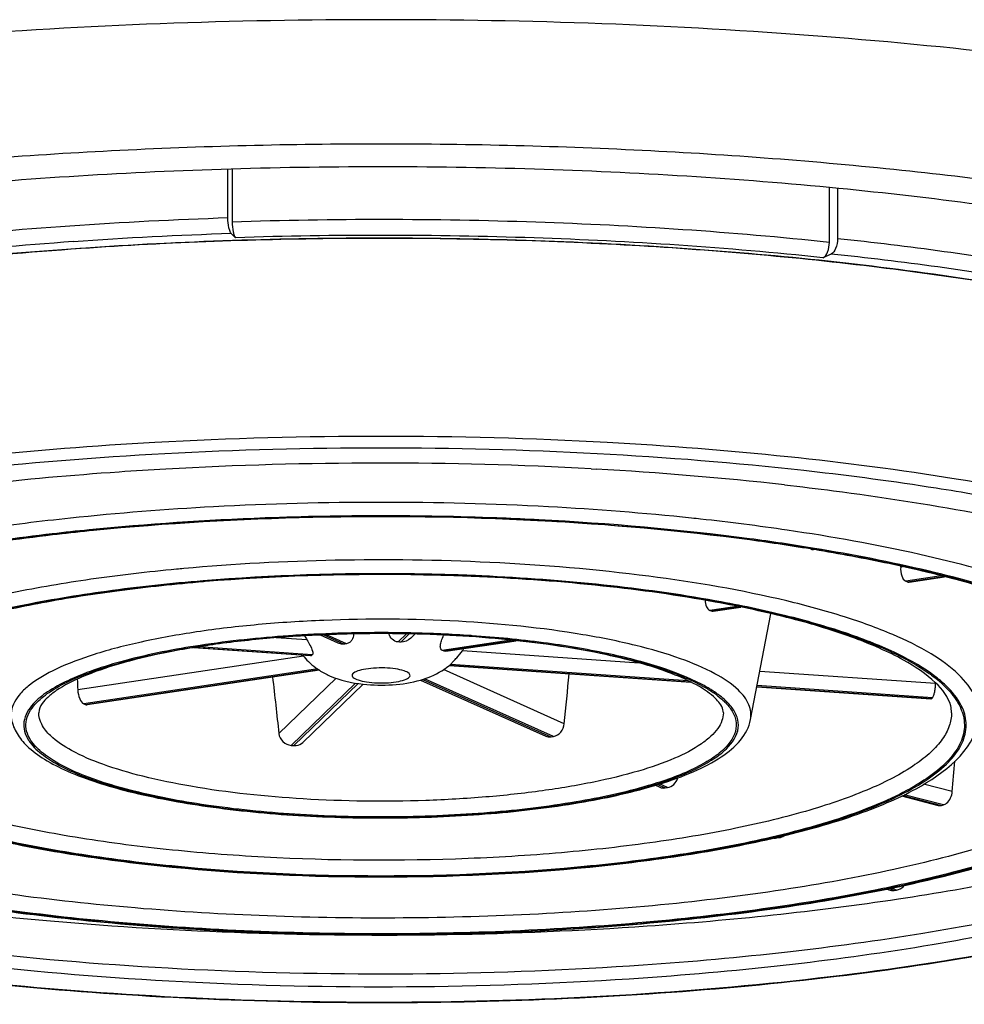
# Model space of a CAD drawing. Header units: millimetres. Extents: x 200 to 737, y 223 to 739.
# Tile 10 of 15: x 370.26 to 377.6, y 667.69 to 675.35. Entities that reach past the tile are written whole.
import ezdxf

# ---------------------------------------------------------------- set-up
doc = ezdxf.new("R2010")
doc.units = ezdxf.units.MM
doc.header["$LTSCALE"] = 65.395
doc.layers.get('0').update_dxf_attribs({"linetype": 'CONTINUOUS'})

msp = doc.modelspace()

# ---------------------------------------------------------------- linework, layer by layer
at = {"color": 7, "linetype": 'CONTINUOUS'}
for p, q in [((371.875, 673.8101), (371.875, 674.1908)), ((371.9077, 674.1918), (371.9077, 673.7786)), ((376.5533, 673.6203), (376.5533, 674.0491)), ((376.6164, 674.043), (376.6164, 673.6486)), ((371.9012, 673.6883), (371.9338, 673.6567)), ((376.5659, 673.5293), (376.5028, 673.5011)), ((374.7014, 671.8581), (374.7386, 671.8561)), ((374.2909, 671.4537), (374.2836, 671.4541)), ((374.2908, 671.4536), (374.2836, 671.4541)), ((370.8295, 671.3779), (370.7962, 671.3746)), ((377.1077, 671.094), (377.1081, 671.0993)), ((371.698, 670.9804), (371.6839, 670.9792)), ((377.1726, 670.9774), (377.4486, 671.0187)), ((375.6494, 670.7498), (375.8656, 670.7821)), ((375.9399, 669.9066), (376.0976, 670.7305)), ((372.7325, 670.5024), (372.5939, 670.5645)), ((373.2964, 670.541), (373.3284, 670.5719)), ((373.5708, 670.4392), (374.1166, 670.5208)), ((372.5161, 670.4031), (371.6082, 670.4661)), ((373.6059, 670.3369), (373.6294, 670.3609)), ((372.5868, 670.2922), (370.7805, 670.0223)), ((373.5962, 670.3282), (375.4765, 670.1978)), ((373.5973, 670.3289), (373.6003, 670.3316)), ((373.3735, 670.215), (374.3466, 669.7788)), ((377.3795, 670.193), (377.3793, 670.1875)), ((372.926, 670.1832), (372.4569, 669.7301)), ((375.9889, 670.1623), (377.3423, 670.0684)), ((375.2002, 669.3962), (375.2342, 669.3809)), ((375.2753, 669.3755), (375.2939, 669.3782)), ((377.114, 669.3131), (377.3995, 669.2392)), ((377.4247, 669.2394), (377.4398, 669.2433)), ((376.1441, 668.986), (376.1626, 668.9888)), ((376.9998, 668.5894), (377.0156, 668.5823)), ((377.0566, 668.577), (377.0751, 668.5797))]:
    msp.add_line(p, q, dxfattribs=at)
at = {"color": 9, "linetype": 'CONTINUOUS'}
for p, q in [((370.7235, 673.5758), (370.7319, 673.5763)), ((370.7235, 673.5758), (370.7319, 673.5763)), ((376.3954, 671.8398), (376.3554, 671.8443)), ((374.0034, 671.4746), (373.9673, 671.476)), ((376.4254, 671.236), (376.4356, 671.2342)), ((376.4255, 671.2361), (376.436, 671.2344)), ((377.1219, 671.0962), (377.1077, 671.094)), ((373.8333, 671.0218), (373.8525, 671.021)), ((373.8506, 671.0248), (373.8334, 671.0256)), ((377.4222, 671.0257), (377.1466, 670.9845)), ((377.1574, 670.9797), (377.4377, 671.0216)), ((375.6789, 670.829), (375.6634, 670.8318)), ((375.8338, 670.7883), (375.6234, 670.7569)), ((375.6341, 670.7521), (375.8525, 670.7847)), ((373.2644, 670.574), (373.1995, 670.5113)), ((373.2202, 670.5098), (373.2858, 670.5732)), ((372.4898, 670.5266), (372.2511, 670.5432)), ((372.3567, 670.5599), (372.3473, 670.5592)), ((372.3501, 670.5549), (372.357, 670.5554)), ((372.3501, 670.5549), (372.3571, 670.5553)), ((372.6202, 670.5657), (372.7785, 670.4948)), ((372.7971, 670.4975), (372.6426, 670.5668)), ((374.0748, 670.5255), (373.5422, 670.4459)), ((373.5593, 670.5638), (373.5529, 670.5628)), ((373.5529, 670.4411), (374.0993, 670.5227)), ((373.7659, 670.556), (373.7743, 670.5555)), ((373.7745, 670.5599), (373.7662, 670.5605)), ((371.6237, 670.4686), (372.5259, 670.4061)), ((372.5314, 670.4114), (371.6481, 670.4727)), ((375.0748, 670.3474), (373.6989, 670.4428)), ((372.4627, 670.3999), (370.707, 670.1376)), ((372.5731, 670.3011), (370.7547, 670.0293)), ((370.7654, 670.0245), (372.5811, 670.2959)), ((374.4913, 669.8751), (373.5519, 670.2963)), ((373.6003, 670.3316), (375.4677, 670.202)), ((375.4539, 670.2088), (373.6059, 670.3369)), ((377.3793, 670.1875), (376.0119, 670.2824)), ((372.7157, 670.229), (372.271, 669.7995)), ((372.8674, 670.1905), (372.3664, 669.7066)), ((373.3911, 670.2202), (374.3878, 669.7733)), ((374.4064, 669.7761), (373.4049, 670.225)), ((372.3871, 669.7052), (372.887, 670.188)), ((375.9896, 670.1659), (377.3494, 670.0716)), ((377.3549, 670.0769), (375.9906, 670.1715)), ((375.2169, 669.4016), (375.2753, 669.3755)), ((375.2939, 669.3782), (375.2312, 669.4063)), ((377.5094, 669.3474), (377.286, 669.4052)), ((377.1234, 669.3174), (377.4247, 669.2394)), ((377.4398, 669.2433), (377.1343, 669.3224)), ((376.1369, 668.9892), (376.1441, 668.986)), ((376.1626, 668.9888), (376.1535, 668.9929)), ((377.0019, 668.594), (377.0124, 668.5963)), ((377.0019, 668.594), (377.0128, 668.5962)), ((377.0204, 668.5932), (377.0566, 668.577)), ((377.0751, 668.5797), (377.0371, 668.5968))]:
    msp.add_line(p, q, dxfattribs=at)
for centre, radius, start, end in [((373.0149, 639.4148), 34.4142, 91.89802, 93.94716), ((372.8035, 642.5531), 31.2688, 93.95656, 96.13775), ((373.0162, 639.6462), 34.0603, 91.87598, 93.94679), ((372.8049, 642.7831), 30.9164, 93.95631, 96.16197), ((373.0658, 639.9047), 32.2064, 86.86726, 93.13269), ((372.8952, 643.4726), 28.5427, 93.03285, 96.27317), ((373.0658, 640.2338), 31.7859, 86.96887, 93.0311), ((373.3042, 644.3029), 27.71, 83.67827, 87.01607), ((373.0658, 647.21), 24.3874, 86.93886, 93.0607), ((372.9429, 649.5599), 22.0343, 93.06775, 95.97425), ((373.0659, 647.3243), 24.1685, 87.86265, 92.13958), ((373.2344, 650.1363), 21.4563, 83.99011, 86.97104), ((372.6134, 652.8572), 18.7206, 96.02164, 98.18751), ((372.994, 649.1234), 22.368, 92.12759, 95.64367), ((372.9525, 649.7933), 21.6927, 92.08048, 95.7089), ((373.0659, 647.387), 24.1014, 87.85674, 92.14224), ((373.0953, 648.2428), 23.2452, 87.04759, 87.8503), ((373.0964, 648.2061), 23.2862, 87.0548, 87.7676), ((373.3997, 651.7764), 19.8079, 83.76249, 83.96898), ((373.6132, 653.6071), 17.9648, 81.64031, 83.80499), ((372.903, 655.9211), 15.2233, 95.17097, 95.3813), ((373.0651, 654.0541), 16.9851, 87.40794, 94.66871), ((373.0525, 660.3153), 10.2682, 91.80075, 93.88561), ((373.0458, 660.5099), 10.0692, 91.79741, 93.92256), ((373.0659, 659.901), 10.6827, 88.75769, 91.80237), ((373.0659, 659.9618), 10.6175, 88.75065, 91.81279), ((373.075, 660.2909), 10.2883, 86.14921, 88.76131), ((373.0806, 660.3582), 10.2253, 86.15551, 88.78465), ((376.8203, 669.516), 0.9058, 46.06951, 50.27167), ((375.2164, 669.4828), 0.7683, 52.60936, 55.60804), ((375.2176, 669.4638), 0.7935, 53.5269, 55.54163), ((377.2366, 669.8483), 0.369, 18.76622, 23.55558), ((374.5084, 680.561), 12.2186, 281.66132, 281.82452)]:
    msp.add_arc(centre, radius, start, end, dxfattribs=at)
at = {"color": 7, "linetype": 'CONTINUOUS'}
for centre, radius, start, end in [((372.8061, 643.5822), 30.0612, 93.95585, 96.27325), ((373.066, 641.8831), 30.0196, 86.87724, 93.19736), ((372.781, 646.2886), 25.6047, 93.92654, 96.39315), ((372.967, 643.853), 28.0473, 93.21971, 93.96482), ((373.2412, 645.0765), 26.8214, 83.66028, 86.79962), ((375.9252, 668.2454), 2.9991, 65.74167, 65.96611), ((374.8593, 669.038), 1.8811, 65.67498, 66.03281), ((373.0659, 660.0586), 10.5174, 88.73811, 91.82491), ((372.9268, 670.7938), 0.5123, 207.32579, 211.44277), ((373.0612, 660.2235), 10.3524, 91.82833, 91.95664), ((373.001, 669.0694), 1.4427, 98.12598, 98.87159), ((373.0749, 668.5646), 1.9506, 85.72799, 86.33775), ((373.403, 670.1211), 0.3534, 64.90142, 66.80636), ((373.3284, 670.7144), 0.4594, 323.75844, 326.37714), ((372.8727, 670.7443), 0.5356, 219.04515, 225.99988), ((372.8825, 670.755), 0.5502, 226.03992, 233.79373), ((372.5981, 670.3368), 0.1001, 131.79893, 136.21513), ((372.9588, 671.0028), 0.9283, 316.24791, 318.57172), ((372.8967, 670.7739), 0.5738, 233.76251, 237.25852), ((373.5336, 670.4062), 0.1001, 311.79893, 316.21513), ((376.9509, 670.1989), 0.4286, 353.63086, 358.48235), ((376.7971, 670.6488), 0.7989, 313.73036, 314.28369), ((371.4524, 671.5712), 1.6923, 245.65502, 246.05276), ((373.3764, 676.6055), 6.9066, 278.42091, 278.57665), ((373.0228, 679.0213), 9.3378, 265.96918, 266.09656), ((277.3705, 677.2666), 100.4516, 355.478355, 355.613732), ((374.2029, 672.7151), 3.466, 286.45047, 287.21)]:
    msp.add_arc(centre, radius, start, end, dxfattribs=at)
for major_axis, ratio, start_param, end_param in [((-1.31, 23.2306), 0.09978, 1.535078, 1.538645), ((-2.5534, 22.8195), 0.033059, 1.535705, 1.554914), ((2.2787, 22.9835), 0.059919, -1.549467, -1.532566)]:
    msp.add_ellipse((373.0659, 669.5215), major_axis=major_axis, ratio=ratio, start_param=start_param, end_param=end_param, dxfattribs=at)
for points, knots in [([(384.0409, 673.4777), (383.7863, 673.6319), (383.1921, 673.9188), (382.1776, 674.2755), (380.9724, 674.5922), (379.6012, 674.8615), (378.0921, 675.0775), (375.9014, 675.2914), (373.0659, 675.3946), (370.2303, 675.2914), (368.0396, 675.0775), (366.5305, 674.8615), (365.1593, 674.5922), (363.9541, 674.2755), (362.9396, 673.9188), (362.3454, 673.6319), (362.0909, 673.4777)], [0, 0, 0, 0, 0.039755, 0.087767, 0.143495, 0.206056, 0.274335, 0.347044, 0.5, 0.652956, 0.725665, 0.793944, 0.856505, 0.912233, 0.960245, 1, 1, 1, 1]), ([(383.8159, 671.603), (383.8159, 671.6956), (383.7758, 671.8932), (383.6082, 672.1698), (383.3423, 672.4347), (382.9811, 672.6893), (382.527, 672.9332), (381.9835, 673.1647), (381.355, 673.3816), (380.3706, 673.66), (378.9722, 673.9484), (377.1331, 674.1974), (375.139, 674.3509), (373.0659, 674.4029), (370.9928, 674.3509), (368.9987, 674.1974), (367.1596, 673.9484), (365.7611, 673.66), (364.7767, 673.3816), (364.1483, 673.1647), (363.6047, 672.9333), (363.1506, 672.6893), (362.7894, 672.4347), (362.5235, 672.1698), (362.3559, 671.8932), (362.3159, 671.6956), (362.3159, 671.603)], [0, 0, 0, 0, 0.011999, 0.025459, 0.041392, 0.060355, 0.082584, 0.108122, 0.136897, 0.168749, 0.240745, 0.321856, 0.409305, 0.5, 0.590694, 0.678144, 0.759255, 0.83125, 0.863102, 0.891877, 0.917416, 0.939644, 0.958607, 0.974541, 0.988001, 1, 1, 1, 1]), ([(369.4592, 674.0378), (370.245, 674.1158), (371.845, 674.2163), (374.2388, 674.2178), (376.5647, 674.0746), (378.0703, 673.8774), (378.7851, 673.7498)], [0, 0, 0, 0, 0.253212, 0.513667, 0.767163, 1, 1, 1, 1]), ([(371.9012, 673.6883), (371.8964, 673.6928), (371.8892, 673.7085), (371.8782, 673.7488), (371.875, 673.7847), (371.875, 673.8101)], [0, 0, 0, 0, 0.155565, 0.395255, 1, 1, 1, 1]), ([(371.9077, 673.7786), (371.9077, 673.7531), (371.9109, 673.7172), (371.9219, 673.6769), (371.9291, 673.6613), (371.9338, 673.6567)], [0, 0, 0, 0, 0.604762, 0.844437, 1, 1, 1, 1]), ([(378.664, 673.1468), (378.0752, 673.2677), (376.8221, 673.4615), (374.865, 673.6253), (372.8108, 673.6709), (371.4225, 673.6197), (370.7322, 673.5718)], [0, 0, 0, 0, 0.226406, 0.477053, 0.739347, 1, 1, 1, 1]), ([(376.6164, 673.6486), (376.6164, 673.623), (376.6084, 673.5797), (376.5831, 673.5371), (376.5659, 673.5293)], [0, 0, 0, 0, 0.574712, 1, 1, 1, 1]), ([(376.5028, 673.5011), (376.5201, 673.5088), (376.5453, 673.5514), (376.5533, 673.5948), (376.5533, 673.6203)], [0, 0, 0, 0, 0.425272, 1, 1, 1, 1]), ([(376.2029, 671.7339), (376.3308, 671.7195), (376.822, 671.6602), (377.3114, 671.5848), (377.6712, 671.5177)], [0, 0, 0, 0, 0.26017, 1, 1, 1, 1]), ([(374.2836, 671.4541), (373.7016, 671.484), (372.5482, 671.4999), (371.3964, 671.4342), (370.8295, 671.3779)], [0, 0, 0, 0, 0.505662, 1, 1, 1, 1]), ([(376.4371, 671.2294), (376.2697, 671.2572), (375.5579, 671.3629), (374.84, 671.4253), (374.2909, 671.4537)], [0, 0, 0, 0, 0.235844, 1, 1, 1, 1]), ([(370.7962, 671.3746), (370.7009, 671.365), (370.3326, 671.3251), (369.9654, 671.2744), (369.6944, 671.2294)], [0, 0, 0, 0, 0.25854, 1, 1, 1, 1]), ([(377.1989, 671.0805), (377.1384, 671.0943), (376.8856, 671.1498), (376.6311, 671.1972), (376.4371, 671.2294)], [0, 0, 0, 0, 0.2399, 1, 1, 1, 1]), ([(373.8329, 671.0184), (373.6542, 671.0263), (372.9424, 671.0466), (372.2293, 671.0242), (371.698, 670.9804)], [0, 0, 0, 0, 0.251282, 1, 1, 1, 1]), ([(377.1077, 671.094), (377.106, 671.0708), (377.1092, 671.031), (377.1313, 670.9913), (377.1466, 670.9845)], [0, 0, 0, 0, 0.5814, 1, 1, 1, 1]), ([(379.0576, 670.3094), (378.9727, 670.3914), (378.7479, 670.5482), (378.3333, 670.7459), (377.8045, 670.9298), (377.4117, 671.0318), (377.1989, 671.0805)], [0, 0, 0, 0, 0.17431, 0.40084, 0.677518, 1, 1, 1, 1]), ([(371.6839, 670.9792), (371.4659, 670.9611), (371.0462, 670.917), (370.4484, 670.8243), (369.9156, 670.7096), (369.4615, 670.5762), (369.1412, 670.4469), (368.9369, 670.3349), (368.8206, 670.2551), (368.7323, 670.1765), (368.671, 670.1013), (368.636, 670.0298), (368.6284, 669.9825), (368.6284, 669.961)], [0, 0, 0, 0, 0.196326, 0.378622, 0.542789, 0.685232, 0.803015, 0.851987, 0.894088, 0.929317, 0.95781, 0.980652, 1, 1, 1, 1]), ([(375.6649, 670.822), (375.3757, 670.8748), (374.7664, 670.9592), (374.1531, 671.0041), (373.8329, 671.0184)], [0, 0, 0, 0, 0.47839, 1, 1, 1, 1]), ([(375.5857, 670.8357), (375.587, 670.8184), (375.5927, 670.7888), (375.6119, 670.762), (375.6234, 670.7569)], [0, 0, 0, 0, 0.579388, 1, 1, 1, 1]), ([(377.3793, 670.193), (377.3061, 670.2637), (377.1022, 670.3967), (376.7225, 670.5596), (376.2302, 670.7074), (375.8637, 670.7857), (375.6649, 670.822)], [0, 0, 0, 0, 0.165449, 0.390773, 0.671302, 1, 1, 1, 1]), ([(372.8518, 670.5728), (372.851, 670.5559), (372.8452, 670.5299), (372.8218, 670.5047), (372.8055, 670.4987), (372.7971, 670.4975)], [0, 0, 0, 0, 0.504043, 0.745863, 1, 1, 1, 1]), ([(373.1995, 670.5113), (373.1823, 670.5123), (373.1486, 670.5278), (373.1316, 670.559), (373.1268, 670.5749)], [0, 0, 0, 0, 0.508022, 1, 1, 1, 1]), ([(375.6648, 670.0741), (375.6283, 670.1093), (375.5279, 670.1775), (375.3402, 670.2642), (375.0957, 670.346), (374.6805, 670.4481), (374.0754, 670.537), (373.567, 670.5675), (373.2975, 670.5734)], [0, 0, 0, 0, 0.062041, 0.146898, 0.252808, 0.377138, 0.669967, 1, 1, 1, 1]), ([(372.7078, 670.5699), (372.5488, 670.5644), (372.2393, 670.5468), (371.7942, 670.499), (371.3906, 670.4321), (371.0418, 670.3491), (370.7612, 670.2534), (370.5769, 670.163), (370.4773, 670.0856), (370.4254, 670.032), (370.4034, 669.9865), (370.4034, 669.961)], [0, 0, 0, 0, 0.194342, 0.37838, 0.54656, 0.693814, 0.815696, 0.908358, 0.942817, 0.968867, 1, 1, 1, 1]), ([(372.7785, 670.4948), (372.7748, 670.4942), (372.7591, 670.4933), (372.7434, 670.4975), (372.7325, 670.5024)], [0, 0, 0, 0, 0.237471, 1, 1, 1, 1]), ([(373.5422, 670.4459), (373.5374, 670.4479), (373.5265, 670.4595), (373.5264, 670.4879), (373.5313, 670.5086), (373.5351, 670.5201)], [0, 0, 0, 0, 0.193359, 0.546915, 1, 1, 1, 1]), ([(372.5132, 670.4853), (372.5207, 670.4708), (372.5309, 670.4503), (372.5386, 670.4179), (372.5314, 670.4114)], [0, 0, 0, 0, 0.62878, 1, 1, 1, 1]), ([(373.5708, 670.4392), (373.5692, 670.439), (373.5632, 670.4384), (373.5569, 670.4392), (373.5529, 670.4411)], [0, 0, 0, 0, 0.277361, 1, 1, 1, 1]), ([(372.5864, 670.2912), (372.6118, 670.2749), (372.7175, 670.2182), (372.837, 670.1922), (372.9258, 670.1827)], [0, 0, 0, 0, 0.252644, 1, 1, 1, 1]), ([(373.3736, 670.2147), (373.3934, 670.2204), (373.4731, 670.2469), (373.5481, 670.2888), (373.5972, 670.3289)], [0, 0, 0, 0, 0.245971, 1, 1, 1, 1]), ([(372.9258, 670.1827), (373.002, 670.1745), (373.1529, 670.1719), (373.3028, 670.1941), (373.3736, 670.2147)], [0, 0, 0, 0, 0.50988, 1, 1, 1, 1]), ([(377.5034, 669.961), (377.5034, 669.9785), (377.4913, 670.068), (377.4308, 670.1433), (377.3793, 670.193)], [0, 0, 0, 0, 0.196779, 1, 1, 1, 1]), ([(370.707, 670.1376), (370.7082, 670.1142), (370.716, 670.0749), (370.7392, 670.0364), (370.7547, 670.0293)], [0, 0, 0, 0, 0.579041, 1, 1, 1, 1]), ([(377.368, 670.104), (377.369, 670.1075), (377.373, 670.123), (377.3754, 670.1389), (377.3768, 670.1513)], [0, 0, 0, 0, 0.223001, 1, 1, 1, 1]), ([(375.7284, 669.961), (375.7284, 669.9684), (375.7221, 670.0124), (375.691, 670.0488), (375.6648, 670.0741)], [0, 0, 0, 0, 0.169164, 1, 1, 1, 1]), ([(377.3549, 670.0769), (377.3562, 670.0782), (377.3624, 670.0863), (377.3656, 670.0961), (377.368, 670.104)], [0, 0, 0, 0, 0.182639, 1, 1, 1, 1]), ([(370.1918, 669.9066), (370.1991, 669.8684), (370.2302, 669.7928), (370.2824, 669.7313), (370.3118, 669.7029)], [0, 0, 0, 0, 0.487348, 1, 1, 1, 1]), ([(375.2284, 669.4043), (375.3205, 669.4328), (375.4873, 669.4921), (375.7045, 669.6033), (375.8661, 669.7334), (375.9289, 669.8488), (375.9399, 669.9066)], [0, 0, 0, 0, 0.319578, 0.585344, 0.805044, 1, 1, 1, 1]), ([(376.1069, 668.9818), (376.3204, 669.0308), (376.6228, 669.1121), (376.996, 669.254), (377.364, 669.4277), (377.6749, 669.6611), (377.7125, 669.8967)], [0, 0, 0, 0, 0.345027, 0.49318, 0.624456, 1, 1, 1, 1]), ([(374.4064, 669.7761), (374.4282, 669.7794), (374.4707, 669.8062), (374.489, 669.8515), (374.4913, 669.8751)], [0, 0, 0, 0, 0.481406, 1, 1, 1, 1]), ([(377.016, 668.5913), (377.3387, 668.6581), (377.7973, 668.771), (378.3603, 668.9679), (378.704, 669.1192), (378.9887, 669.2811), (379.213, 669.4551), (379.374, 669.645), (379.4345, 669.7902), (379.4481, 669.8616)], [0, 0, 0, 0, 0.346445, 0.495223, 0.626608, 0.740723, 0.838729, 0.923557, 1, 1, 1, 1]), ([(364.9529, 669.3312), (365.0239, 669.2626), (365.1896, 669.1295), (365.6004, 668.8769), (366.2574, 668.5956), (367.1977, 668.3135), (368.311, 668.077), (369.5657, 667.8927), (371.4095, 667.7221), (373.3163, 667.6817), (375.2187, 667.7675), (376.5777, 667.8941), (377.8313, 668.0788), (378.9431, 668.3158), (379.882, 668.5983), (380.5369, 668.8797), (380.947, 669.1329), (381.2384, 669.3676), (381.4045, 669.5872), (381.4566, 669.7426)], [0, 0, 0, 0, 0.017137, 0.036726, 0.083556, 0.140623, 0.206933, 0.280913, 0.360612, 0.528191, 0.611391, 0.691048, 0.764969, 0.831203, 0.88818, 0.934924, 0.954437, 0.971557, 1, 1, 1, 1]), ([(375.1041, 667.8956), (374.5278, 667.8557), (373.3679, 667.8112), (371.6471, 667.8428), (369.9958, 667.9698), (368.7034, 668.1547), (367.768, 668.3507), (367.1561, 668.511), (366.6168, 668.6874), (366.1564, 668.8779), (365.7797, 669.0801), (365.4903, 669.2928), (365.2898, 669.5154), (365.216, 669.6831), (365.2006, 669.763)], [0, 0, 0, 0, 0.166471, 0.334291, 0.495741, 0.643478, 0.710149, 0.771072, 0.825678, 0.873549, 0.914485, 0.948605, 0.976572, 1, 1, 1, 1]), ([(365.2284, 669.7685), (365.2584, 669.6895), (365.3596, 669.5282), (365.5881, 669.3158), (365.9007, 669.1122), (366.2949, 668.9189), (366.7672, 668.7373), (367.5319, 668.5026), (368.643, 668.2625), (370.1219, 668.0601), (371.7375, 667.9425), (373.4146, 667.9155), (374.5435, 667.9597), (375.1041, 667.9986)], [0, 0, 0, 0, 0.024608, 0.05432, 0.090238, 0.13276, 0.18188, 0.237339, 0.365386, 0.512128, 0.671449, 0.836469, 1, 1, 1, 1]), ([(375.1364, 668.299), (374.1005, 668.2272), (372.5486, 668.2024), (370.5238, 668.3221), (369.1105, 668.4844), (367.8477, 668.7128), (366.9164, 668.961), (366.2875, 669.1932), (365.9048, 669.3687), (365.5898, 669.5529), (365.4124, 669.6917), (365.3385, 669.7631)], [0, 0, 0, 0, 0.309598, 0.461663, 0.604603, 0.733454, 0.843991, 0.891398, 0.933206, 0.969355, 1, 1, 1, 1]), ([(372.271, 669.7995), (372.2736, 669.776), (372.2962, 669.7299), (372.343, 669.7082), (372.3664, 669.7066)], [0, 0, 0, 0, 0.501817, 1, 1, 1, 1]), ([(372.3871, 669.7052), (372.3935, 669.7047), (372.4187, 669.7054), (372.4435, 669.7171), (372.4569, 669.7301)], [0, 0, 0, 0, 0.255821, 1, 1, 1, 1]), ([(375.1041, 667.9986), (375.4794, 668.0246), (376.2068, 668.0899), (377.252, 668.2319), (378.2021, 668.4123), (379.0361, 668.6265), (379.7356, 668.8697), (380.221, 669.1033), (380.5238, 669.3068), (380.7376, 669.4906), (380.86, 669.6542), (380.9033, 669.7685)], [0, 0, 0, 0, 0.181193, 0.351618, 0.507796, 0.6467, 0.765933, 0.864018, 0.905108, 0.941132, 1, 1, 1, 1]), ([(380.9294, 669.7545), (380.9052, 669.6383), (380.8044, 669.4645), (380.6091, 669.272), (380.3214, 669.0571), (379.8438, 668.8112), (379.1432, 668.5554), (378.2959, 668.3297), (377.322, 668.1398), (376.2444, 667.9906), (375.4926, 667.9226), (375.1041, 667.8956)], [0, 0, 0, 0, 0.056337, 0.09076, 0.130339, 0.226138, 0.344445, 0.483851, 0.641843, 0.815157, 1, 1, 1, 1]), ([(380.8214, 669.7911), (380.7237, 669.6912), (380.4715, 669.5003), (380.0084, 669.2584), (379.4265, 669.0335), (378.7349, 668.8297), (377.9447, 668.6505), (376.7385, 668.4425), (375.7898, 668.3444), (375.1364, 668.299)], [0, 0, 0, 0, 0.070312, 0.157713, 0.262507, 0.383908, 0.520459, 0.670227, 1, 1, 1, 1]), ([(370.3118, 669.7029), (370.3527, 669.6633), (370.454, 669.5895), (370.7147, 669.4581), (371.1401, 669.3283), (371.7427, 669.2177), (372.4369, 669.1514), (373.1749, 669.1336), (373.9053, 669.166), (374.577, 669.246), (374.9956, 669.3352), (375.1844, 669.391)], [0, 0, 0, 0, 0.034195, 0.074655, 0.175091, 0.300035, 0.442622, 0.593758, 0.743406, 0.881684, 1, 1, 1, 1]), ([(375.2939, 669.3782), (375.312, 669.381), (375.3481, 669.4003), (375.3686, 669.4347), (375.3745, 669.4536)], [0, 0, 0, 0, 0.4806, 1, 1, 1, 1]), ([(377.4398, 669.2433), (377.4489, 669.2457), (377.4878, 669.2672), (377.5067, 669.3137), (377.5094, 669.3474)], [0, 0, 0, 0, 0.217579, 1, 1, 1, 1]), ([(370.0238, 668.982), (370.2454, 668.9312), (370.7159, 668.8434), (371.729, 668.7181), (373.0652, 668.6589), (374.4014, 668.718), (375.4146, 668.8433), (375.8852, 668.9309), (376.1069, 668.9818)], [0, 0, 0, 0, 0.111395, 0.234277, 0.499974, 0.765685, 0.888582, 1, 1, 1, 1]), ([(369.1149, 668.5915), (369.4085, 668.5307), (370.0261, 668.4255), (371.3421, 668.2751), (373.0654, 668.2035), (374.7886, 668.2751), (376.1047, 668.4254), (376.7224, 668.5306), (377.016, 668.5913)], [0, 0, 0, 0, 0.113212, 0.236406, 0.499987, 0.763575, 0.886776, 1, 1, 1, 1]), ([(377.0751, 668.5797), (377.0809, 668.5806), (377.1043, 668.5867), (377.1246, 668.6026), (377.136, 668.617)], [0, 0, 0, 0, 0.239656, 1, 1, 1, 1])]:
    msp.add_open_spline(points, degree=3, knots=knots, dxfattribs=at)
at = {"color": 9, "linetype": 'CONTINUOUS'}
for points, knots in [([(376.5533, 673.6203), (375.7946, 673.7005), (374.2462, 673.8033), (372.6947, 673.8044), (371.9077, 673.7786)], [0, 0, 0, 0, 0.492089, 1, 1, 1, 1]), ([(370.7319, 673.5763), (371.5162, 673.6305), (373.0889, 673.6817), (375.3959, 673.6034), (377.2423, 673.4103), (378.5957, 673.1759), (379.4827, 672.9744), (380.2596, 672.7454), (380.9141, 672.4928), (381.4361, 672.2211), (381.7746, 671.9673), (381.9613, 671.7535), (382.0548, 671.5994), (382.1089, 671.4423), (382.1219, 671.2833), (382.0933, 671.1249), (382.0242, 670.9688), (381.9162, 670.8159), (381.8248, 670.722), (381.7738, 670.6754)], [0, 0, 0, 0, 0.184039, 0.367956, 0.539963, 0.618088, 0.689346, 0.752743, 0.80753, 0.853297, 0.890193, 0.905662, 0.919489, 0.932132, 0.944201, 0.956406, 0.96943, 0.98383, 1, 1, 1, 1]), ([(376.5028, 673.5011), (375.7566, 673.5796), (374.2337, 673.6805), (372.7078, 673.6818), (371.9338, 673.6567)], [0, 0, 0, 0, 0.492136, 1, 1, 1, 1]), ([(378.7814, 673.325), (378.6123, 673.3588), (377.8947, 673.4921), (377.1706, 673.5897), (376.6164, 673.6486)], [0, 0, 0, 0, 0.236273, 1, 1, 1, 1]), ([(364.3582, 670.6751), (364.2838, 670.7432), (364.1559, 670.8811), (364.0311, 671.1188), (364.002, 671.3667), (364.0737, 671.6113), (364.2359, 671.8439), (364.4814, 672.0667), (364.8081, 672.2808), (365.2136, 672.4854), (365.695, 672.6788), (366.4689, 672.9313), (367.5927, 673.1971), (369.0948, 673.4347), (370.164, 673.537), (370.7235, 673.5758)], [0, 0, 0, 0, 0.03719, 0.068737, 0.097404, 0.126887, 0.160593, 0.200738, 0.248458, 0.3042, 0.367986, 0.439568, 0.604203, 0.793161, 1, 1, 1, 1]), ([(378.731, 673.2058), (378.562, 673.2397), (377.8444, 673.3733), (377.1203, 673.4707), (376.5659, 673.5293)], [0, 0, 0, 0, 0.236118, 1, 1, 1, 1]), ([(371.3058, 672.063), (370.8369, 672.0371), (369.9297, 671.9661), (368.6322, 671.7974), (367.4685, 671.5745), (366.7489, 671.3797), (366.4204, 671.2705)], [0, 0, 0, 0, 0.283991, 0.549975, 0.790705, 1, 1, 1, 1]), ([(379.7113, 671.2705), (379.3828, 671.3797), (378.6632, 671.5745), (377.4995, 671.7974), (376.2021, 671.9661), (375.2949, 672.0371), (374.8259, 672.063)], [0, 0, 0, 0, 0.209295, 0.450023, 0.716009, 1, 1, 1, 1]), ([(377.6964, 671.6557), (377.5922, 671.6737), (377.16, 671.7449), (376.7256, 671.8026), (376.3954, 671.8398)], [0, 0, 0, 0, 0.241426, 1, 1, 1, 1]), ([(374.2926, 671.4571), (374.4795, 671.4475), (375.1931, 671.4018), (375.9047, 671.3215), (376.4255, 671.2361)], [0, 0, 0, 0, 0.261855, 1, 1, 1, 1]), ([(376.4367, 671.2394), (376.2691, 671.2669), (375.558, 671.3715), (374.841, 671.4333), (374.2928, 671.4615)], [0, 0, 0, 0, 0.236269, 1, 1, 1, 1]), ([(370.7943, 671.383), (370.6991, 671.3734), (370.331, 671.3339), (369.964, 671.2836), (369.693, 671.239)], [0, 0, 0, 0, 0.258274, 1, 1, 1, 1]), ([(369.694, 671.2341), (369.782, 671.2486), (370.1477, 671.3056), (370.5152, 671.3503), (370.7946, 671.3783)], [0, 0, 0, 0, 0.24116, 1, 1, 1, 1]), ([(379.2382, 670.3715), (379.1787, 670.429), (379.0355, 670.5409), (378.6699, 670.7536), (378.0719, 670.9876), (377.2103, 671.2161), (376.5707, 671.3302), (376.2251, 671.3811)], [0, 0, 0, 0, 0.077322, 0.168659, 0.394145, 0.673914, 1, 1, 1, 1]), ([(376.436, 671.2344), (376.5069, 671.2227), (376.7791, 671.1758), (377.0499, 671.121), (377.249, 671.0749)], [0, 0, 0, 0, 0.260233, 1, 1, 1, 1]), ([(379.0858, 670.3379), (378.9598, 670.4451), (378.6301, 670.6418), (378.0339, 670.8769), (377.2851, 671.0836), (376.7336, 671.1906), (376.4367, 671.2394)], [0, 0, 0, 0, 0.175848, 0.403418, 0.680202, 1, 1, 1, 1]), ([(373.9127, 671.1298), (373.5122, 671.149), (372.7171, 671.1596), (371.9229, 671.118), (371.5309, 671.0825)], [0, 0, 0, 0, 0.504671, 1, 1, 1, 1]), ([(377.5579, 670.2578), (377.494, 670.3195), (377.3293, 670.4366), (377.0288, 670.5835), (376.6518, 670.7188), (376.022, 670.8889), (375.1012, 671.0451), (374.3261, 671.11), (373.9127, 671.1298)], [0, 0, 0, 0, 0.070198, 0.158107, 0.263749, 0.38607, 0.673077, 1, 1, 1, 1]), ([(371.4753, 671.0773), (371.2523, 671.0563), (370.8244, 671.0065), (370.217, 670.9038), (369.6799, 670.7785), (369.2253, 670.6336), (368.864, 670.4731), (368.6301, 670.3194), (368.5042, 670.1869), (368.4444, 670.0917), (368.4138, 669.9938), (368.4143, 669.9279), (368.4193, 669.8967)], [0, 0, 0, 0, 0.194173, 0.373365, 0.53371, 0.672056, 0.786271, 0.875886, 0.912252, 0.943989, 0.97255, 1, 1, 1, 1]), ([(373.8334, 671.0256), (373.6533, 671.0335), (372.9361, 671.0537), (372.2176, 671.0309), (371.6823, 670.9867)], [0, 0, 0, 0, 0.251315, 1, 1, 1, 1]), ([(377.249, 671.0749), (377.4514, 671.0281), (377.8277, 670.9298), (378.3397, 670.7536), (378.754, 670.5619), (378.9855, 670.4097), (379.0784, 670.3292)], [0, 0, 0, 0, 0.313147, 0.585708, 0.814808, 1, 1, 1, 1]), ([(371.6823, 670.9867), (371.4311, 670.966), (370.9505, 670.9145), (370.2729, 670.8024), (369.6835, 670.6619), (369.2008, 670.4978), (368.8763, 670.3361), (368.6882, 670.1928), (368.5919, 670.0896), (368.5307, 669.9826), (368.5077, 669.8715), (368.5255, 669.7602), (368.5608, 669.693), (368.5827, 669.6607)], [0, 0, 0, 0, 0.202795, 0.388597, 0.552221, 0.68957, 0.798224, 0.841908, 0.879115, 0.911081, 0.939915, 0.968556, 1, 1, 1, 1]), ([(368.5569, 669.9958), (368.584, 670.0581), (368.6831, 670.184), (368.9007, 670.3398), (369.1994, 670.4865), (369.5752, 670.6208), (370.0216, 670.7406), (370.7286, 670.883), (371.2917, 670.9505), (371.6826, 670.9829)], [0, 0, 0, 0, 0.060699, 0.139037, 0.237661, 0.356654, 0.494756, 0.649877, 1, 1, 1, 1]), ([(375.6634, 670.8318), (375.3765, 670.8834), (374.7736, 670.9661), (374.1668, 671.0105), (373.8506, 671.0248)], [0, 0, 0, 0, 0.47935, 1, 1, 1, 1]), ([(373.8525, 671.021), (374.1683, 671.0066), (374.7741, 670.9621), (375.376, 670.8792), (375.6623, 670.8275)], [0, 0, 0, 0, 0.520775, 1, 1, 1, 1]), ([(375.6623, 670.8275), (375.8422, 670.795), (376.1788, 670.725), (376.641, 670.5948), (377.0213, 670.4488), (377.2388, 670.3305), (377.3285, 670.2669)], [0, 0, 0, 0, 0.310064, 0.582708, 0.813421, 1, 1, 1, 1]), ([(377.3428, 670.2675), (377.2532, 670.3312), (377.036, 670.4495), (376.6563, 670.5957), (376.1947, 670.7261), (375.8586, 670.7964), (375.6789, 670.829)], [0, 0, 0, 0, 0.186624, 0.41733, 0.689947, 1, 1, 1, 1]), ([(375.8454, 670.1362), (375.7921, 670.1877), (375.6455, 670.2823), (375.3751, 670.3944), (375.0295, 670.4934), (374.455, 670.6078), (373.6431, 670.6886), (372.7981, 670.6946), (372.1192, 670.6511), (371.6454, 670.5958), (371.2188, 670.5198), (370.8527, 670.4257), (370.559, 670.317), (370.3666, 670.21), (370.2619, 670.1154), (370.2123, 670.0475), (370.1868, 669.9767), (370.1875, 669.9289), (370.1918, 669.9066)], [0, 0, 0, 0, 0.037031, 0.085861, 0.146057, 0.216239, 0.378295, 0.552703, 0.637823, 0.718, 0.790813, 0.854178, 0.906513, 0.947039, 0.963076, 0.97671, 0.98865, 1, 1, 1, 1]), ([(372.3473, 670.5592), (372.117, 670.5433), (371.6884, 670.4985), (371.1817, 670.401), (370.84, 670.2987), (370.638, 670.2188), (370.4788, 670.133), (370.3933, 670.0651), (370.361, 670.0297)], [0, 0, 0, 0, 0.332035, 0.619245, 0.74049, 0.844661, 0.931007, 1, 1, 1, 1]), ([(370.3758, 670.027), (370.4077, 670.0623), (370.4923, 670.1301), (370.6502, 670.2155), (370.8507, 670.2951), (371.1903, 670.3971), (371.6944, 670.4944), (372.1209, 670.539), (372.3501, 670.5549)], [0, 0, 0, 0, 0.06881, 0.155002, 0.259076, 0.38029, 0.66763, 1, 1, 1, 1]), ([(373.7743, 670.5555), (373.9576, 670.5429), (374.3062, 670.5091), (374.7925, 670.4292), (375.2018, 670.3258), (375.4418, 670.2338), (375.5423, 670.1812)], [0, 0, 0, 0, 0.303459, 0.577985, 0.812816, 1, 1, 1, 1]), ([(375.5585, 670.1825), (375.4574, 670.2356), (375.2153, 670.3284), (374.8023, 670.4328), (374.3115, 670.5133), (373.9596, 670.5473), (373.7745, 670.5599)], [0, 0, 0, 0, 0.187009, 0.421815, 0.696421, 1, 1, 1, 1]), ([(365.0224, 669.3066), (365.0993, 669.2322), (365.284, 669.0877), (365.6118, 668.896), (366.0102, 668.7133), (366.6649, 668.4716), (367.6343, 668.2133), (368.9487, 667.9755), (370.4197, 667.8066), (371.9915, 667.7135), (373.6042, 667.7001), (375.1964, 667.7669), (376.7074, 667.9112), (378.08, 668.1268), (379.2625, 668.4051), (380.1021, 668.6942), (380.6371, 668.9589), (380.9411, 669.1535), (381.1719, 669.356), (381.3275, 669.5671), (381.4025, 669.7888), (381.3872, 670.015), (381.2842, 670.2331), (381.1739, 670.3599), (381.1093, 670.4222)], [0, 0, 0, 0, 0.017913, 0.039045, 0.063484, 0.091196, 0.155811, 0.231131, 0.314688, 0.403578, 0.49464, 0.584614, 0.670287, 0.748652, 0.817074, 0.873499, 0.896834, 0.916871, 0.933774, 0.94797, 0.960312, 0.972138, 0.984975, 1, 1, 1, 1]), ([(373.2837, 670.2659), (373.2732, 670.276), (373.2371, 670.2904), (373.1738, 670.3036), (373.0939, 670.31), (373.0101, 670.3088), (372.9347, 670.2997), (372.882, 670.2865), (372.8536, 670.2714), (372.8414, 670.2603), (372.8392, 670.2459), (372.8448, 670.2387), (372.848, 670.2356)], [0, 0, 0, 0, 0.090785, 0.230873, 0.403596, 0.584946, 0.749247, 0.874174, 0.91757, 0.948559, 0.972396, 1, 1, 1, 1]), ([(372.848, 670.2356), (372.8585, 670.2255), (372.8946, 670.2111), (372.9579, 670.1979), (373.0378, 670.1915), (373.1216, 670.1927), (373.197, 670.2018), (373.2498, 670.215), (373.2781, 670.2301), (373.2903, 670.2412), (373.2925, 670.2556), (373.2869, 670.2628), (373.2837, 670.2659)], [0, 0, 0, 0, 0.090785, 0.230873, 0.403596, 0.584946, 0.749247, 0.874174, 0.91757, 0.948559, 0.972396, 1, 1, 1, 1]), ([(377.3285, 670.2669), (377.3348, 670.2624), (377.3589, 670.245), (377.3823, 670.2267), (377.3993, 670.2126)], [0, 0, 0, 0, 0.25805, 1, 1, 1, 1]), ([(377.4053, 670.22), (377.4003, 670.224), (377.3799, 670.2404), (377.3589, 670.256), (377.3428, 670.2675)], [0, 0, 0, 0, 0.243057, 1, 1, 1, 1]), ([(377.4625, 670.1693), (377.458, 670.1736), (377.4395, 670.1911), (377.4202, 670.2077), (377.4053, 670.22)], [0, 0, 0, 0, 0.242443, 1, 1, 1, 1]), ([(377.7125, 669.8967), (377.7172, 669.9267), (377.7181, 669.9896), (377.6796, 670.1214), (377.611, 670.2065), (377.5579, 670.2578)], [0, 0, 0, 0, 0.223997, 0.456072, 1, 1, 1, 1]), ([(375.5423, 670.1812), (375.5521, 670.1761), (375.589, 670.1562), (375.6249, 670.1343), (375.6504, 670.1169)], [0, 0, 0, 0, 0.264655, 1, 1, 1, 1]), ([(375.6666, 670.118), (375.6584, 670.1236), (375.6234, 670.1468), (375.5869, 670.1676), (375.5585, 670.1825)], [0, 0, 0, 0, 0.235572, 1, 1, 1, 1]), ([(375.9399, 669.9066), (375.9472, 669.9447), (375.9352, 670.0353), (375.879, 670.1037), (375.8454, 670.1362)], [0, 0, 0, 0, 0.453791, 1, 1, 1, 1]), ([(377.4487, 670.1683), (377.4629, 670.1547), (377.5125, 670.1032), (377.5542, 670.0432), (377.5749, 669.9957)], [0, 0, 0, 0, 0.275223, 1, 1, 1, 1]), ([(377.6006, 669.9661), (377.5947, 669.9837), (377.5623, 670.0598), (377.5084, 670.125), (377.4625, 670.1693)], [0, 0, 0, 0, 0.225497, 1, 1, 1, 1]), ([(375.6829, 670.0933), (375.6876, 670.0897), (375.7053, 670.0758), (375.7223, 670.061), (375.7342, 670.0494)], [0, 0, 0, 0, 0.260956, 1, 1, 1, 1]), ([(375.7504, 670.0506), (375.7459, 670.0549), (375.7264, 670.0731), (375.7056, 670.0898), (375.6893, 670.1019)], [0, 0, 0, 0, 0.237574, 1, 1, 1, 1]), ([(375.7342, 670.0494), (375.7384, 670.0454), (375.7539, 670.0299), (375.7683, 670.0132), (375.778, 670.0002)], [0, 0, 0, 0, 0.261966, 1, 1, 1, 1]), ([(375.7887, 670.0086), (375.7859, 670.0122), (375.7738, 670.0268), (375.7608, 670.0406), (375.7504, 670.0506)], [0, 0, 0, 0, 0.240222, 1, 1, 1, 1]), ([(379.2409, 669.961), (379.2409, 669.9147), (379.2239, 669.8174), (379.1513, 669.6783), (379.0346, 669.5438), (378.8057, 669.3569), (378.4065, 669.1441), (377.809, 668.9258), (377.0752, 668.7355), (376.2257, 668.579), (375.2844, 668.4612), (374.2786, 668.386), (373.2374, 668.3557), (372.1912, 668.3711), (371.1705, 668.4318), (370.205, 668.536), (369.3227, 668.6803), (368.5486, 668.8602), (367.9048, 669.07), (367.5315, 669.2445), (367.3756, 669.3402)], [0, 0, 0, 0, 0.011123, 0.023299, 0.037321, 0.053674, 0.094174, 0.145365, 0.20654, 0.276362, 0.353088, 0.434698, 0.518987, 0.603655, 0.68639, 0.764947, 0.837234, 0.901407, 0.955978, 1, 1, 1, 1]), ([(377.5034, 669.961), (377.5034, 669.9261), (377.4898, 669.8521), (377.432, 669.7473), (377.3397, 669.6462), (377.1582, 669.5058), (376.8433, 669.3472), (376.3738, 669.1864), (375.7993, 669.0486), (375.138, 668.9385), (374.4103, 668.86), (373.3766, 668.8011), (372.3326, 668.8135), (371.3177, 668.8987), (370.6234, 668.9949), (370.0072, 669.1206), (369.4877, 669.2717), (369.0808, 669.4425), (368.8602, 669.5858), (368.7796, 669.6637)], [0, 0, 0, 0, 0.01138, 0.023942, 0.038546, 0.055705, 0.098461, 0.152627, 0.217259, 0.290735, 0.370992, 0.455678, 0.628081, 0.710657, 0.787492, 0.856376, 0.915465, 0.963466, 1, 1, 1, 1]), ([(370.361, 670.0297), (370.3255, 669.9907), (370.2818, 669.9197), (370.2882, 669.8152), (370.3096, 669.7696), (370.3233, 669.7479)], [0, 0, 0, 0, 0.516413, 0.748422, 1, 1, 1, 1]), ([(370.3401, 669.7482), (370.3264, 669.7697), (370.3052, 669.8148), (370.2983, 669.918), (370.341, 669.9884), (370.3758, 670.027)], [0, 0, 0, 0, 0.252105, 0.484431, 1, 1, 1, 1]), ([(370.4941, 669.7826), (370.4674, 669.8084), (370.4227, 669.8616), (370.4034, 669.93), (370.4034, 669.961)], [0, 0, 0, 0, 0.545612, 1, 1, 1, 1]), ([(375.7284, 669.961), (375.7284, 669.94), (375.7202, 669.8957), (375.6855, 669.8327), (375.6301, 669.7721), (375.5213, 669.6878), (375.3323, 669.5927), (375.0506, 669.4962), (374.7059, 669.4135), (374.3091, 669.3475), (373.8725, 669.3004), (373.2523, 669.265), (372.4846, 669.2745), (371.7494, 669.3511), (371.2307, 669.4567), (370.919, 669.5474), (370.6748, 669.6499), (370.5425, 669.7359), (370.4941, 669.7826)], [0, 0, 0, 0, 0.011381, 0.023942, 0.038549, 0.055707, 0.098465, 0.152635, 0.217271, 0.290751, 0.371014, 0.455705, 0.628118, 0.787478, 0.856366, 0.915459, 0.963465, 1, 1, 1, 1]), ([(375.778, 670.0002), (375.7962, 669.9759), (375.8252, 669.9246), (375.8356, 669.801), (375.7511, 669.6845), (375.628, 669.5933), (375.4341, 669.4876), (375.2654, 669.4292), (375.1435, 669.3931)], [0, 0, 0, 0, 0.08941, 0.169605, 0.352517, 0.476064, 0.62507, 1, 1, 1, 1]), ([(375.1517, 669.389), (375.2763, 669.4256), (375.4485, 669.4851), (375.646, 669.5931), (375.7705, 669.6861), (375.8547, 669.8063), (375.8397, 669.9322), (375.8081, 669.984), (375.7887, 670.0086)], [0, 0, 0, 0, 0.375571, 0.524318, 0.647251, 0.82867, 0.909167, 1, 1, 1, 1]), ([(377.586, 669.967), (377.6006, 669.9239), (377.6125, 669.8279), (377.56, 669.6835), (377.4473, 669.5492), (377.2795, 669.4218), (377.0577, 669.3006), (376.6669, 669.1382), (376.3392, 669.047), (376.1055, 668.9924)], [0, 0, 0, 0, 0.070907, 0.144893, 0.232828, 0.340913, 0.471728, 0.625791, 1, 1, 1, 1]), ([(376.1065, 668.9877), (376.3419, 669.0424), (376.672, 669.1338), (377.0659, 669.2968), (377.2896, 669.4184), (377.459, 669.5464), (377.5731, 669.6812), (377.6266, 669.8262), (377.6151, 669.9228), (377.6006, 669.9661)], [0, 0, 0, 0, 0.37421, 0.528335, 0.65923, 0.767391, 0.855358, 0.929283, 1, 1, 1, 1]), ([(379.3403, 669.8869), (379.3436, 669.8251), (379.3192, 669.6898), (379.1976, 669.5034), (379.0017, 669.3273), (378.7884, 669.1938), (378.5842, 669.0894), (378.3388, 668.9799), (377.9895, 668.8521), (377.522, 668.7161), (377.1882, 668.6385), (377.0122, 668.6017)], [0, 0, 0, 0, 0.066272, 0.141897, 0.234049, 0.346162, 0.410146, 0.479419, 0.633546, 0.807588, 1, 1, 1, 1]), ([(377.0128, 668.5962), (377.1897, 668.6331), (377.5253, 668.7108), (377.9954, 668.847), (378.4033, 668.9957), (378.744, 669.1551), (379.0143, 669.3234), (379.2119, 669.5), (379.3349, 669.6869), (379.3602, 669.8227), (379.3571, 669.8849)], [0, 0, 0, 0, 0.19233, 0.366345, 0.520489, 0.653752, 0.765939, 0.85816, 0.933808, 1, 1, 1, 1]), ([(370.3233, 669.7479), (370.3271, 669.7419), (370.3442, 669.7169), (370.3646, 669.6943), (370.3813, 669.6782)], [0, 0, 0, 0, 0.234355, 1, 1, 1, 1]), ([(370.3975, 669.6793), (370.3918, 669.6849), (370.3707, 669.7062), (370.3519, 669.7297), (370.3401, 669.7482)], [0, 0, 0, 0, 0.266707, 1, 1, 1, 1]), ([(370.3813, 669.6782), (370.4177, 669.643), (370.5107, 669.576), (370.7578, 669.4526), (371.171, 669.3274), (371.7619, 669.2197), (372.4458, 669.1546), (373.1736, 669.1372), (373.8939, 669.1689), (374.555, 669.2473), (374.9666, 669.3346), (375.1517, 669.389)], [0, 0, 0, 0, 0.031118, 0.069794, 0.169436, 0.294953, 0.438686, 0.591157, 0.742104, 0.881404, 1, 1, 1, 1]), ([(375.1435, 669.3931), (374.9596, 669.3389), (374.5506, 669.2518), (373.8934, 669.1735), (373.1769, 669.1416), (372.4527, 669.1587), (371.7719, 669.2232), (371.1837, 669.3303), (370.7723, 669.4549), (370.5263, 669.5776), (370.4337, 669.6443), (370.3975, 669.6793)], [0, 0, 0, 0, 0.118414, 0.257619, 0.40855, 0.561061, 0.704869, 0.830469, 0.930176, 0.968872, 1, 1, 1, 1]), ([(370.0253, 668.9877), (370.2458, 668.9365), (370.715, 668.8481), (371.7278, 668.7217), (373.0659, 668.6621), (374.404, 668.7217), (375.4168, 668.8481), (375.886, 668.9365), (376.1065, 668.9877)], [0, 0, 0, 0, 0.110919, 0.233753, 0.500006, 0.766254, 0.889084, 1, 1, 1, 1]), ([(376.1055, 668.9924), (375.8853, 668.941), (375.4166, 668.8523), (374.4041, 668.7255), (373.0659, 668.6657), (371.7278, 668.7255), (370.7153, 668.8523), (370.2465, 668.941), (370.0263, 668.9924)], [0, 0, 0, 0, 0.110818, 0.233633, 0.499998, 0.766365, 0.889182, 1, 1, 1, 1]), ([(369.1164, 668.5968), (369.4084, 668.5358), (370.0237, 668.4302), (371.3365, 668.2791), (373.0576, 668.2069), (374.779, 668.278), (376.0931, 668.4281), (376.7093, 668.5332), (377.0019, 668.594)], [0, 0, 0, 0, 0.11289, 0.235994, 0.499782, 0.763683, 0.886923, 1, 1, 1, 1]), ([(376.9781, 668.5946), (376.6859, 668.5343), (376.0708, 668.4299), (374.7597, 668.2812), (373.0435, 668.2114), (371.3283, 668.2843), (370.0207, 668.4356), (369.4082, 668.5412), (369.1174, 668.6021)], [0, 0, 0, 0, 0.113253, 0.236617, 0.500599, 0.764271, 0.887257, 1, 1, 1, 1])]:
    msp.add_open_spline(points, degree=3, knots=knots, dxfattribs=at)
at = {"color": 7, "linetype": 'CONTINUOUS'}
for points in [[(376.4098, 671.233), (376.418, 671.2309), (376.4271, 671.2308), (376.4354, 671.233)], [(377.1574, 670.9797), (377.162, 670.9776), (377.1675, 670.9767), (377.1726, 670.9774)], [(375.6341, 670.7521), (375.6388, 670.7499), (375.6443, 670.7491), (375.6494, 670.7498)], [(372.4898, 670.5266), (372.4981, 670.5131), (372.5059, 670.4993), (372.5132, 670.4853)], [(373.2964, 670.541), (373.2766, 670.5219), (373.2475, 670.5078), (373.2202, 670.5098)], [(373.5351, 670.5201), (373.5398, 670.5348), (373.546, 670.549), (373.5529, 670.5628)], [(373.6548, 670.3886), (373.6702, 670.406), (373.6851, 670.424), (373.6989, 670.4428)], [(372.5259, 670.4061), (372.5235, 670.4036), (372.5194, 670.4029), (372.516, 670.4031)], [(377.3423, 670.0684), (377.3449, 670.0682), (377.3475, 670.0698), (377.3494, 670.0716)], [(370.7654, 670.0245), (370.7701, 670.0225), (370.7755, 670.0215), (370.7805, 670.0223)], [(374.3466, 669.7788), (374.3592, 669.7731), (374.3741, 669.7713), (374.3878, 669.7733)], [(375.2342, 669.3809), (375.2468, 669.3752), (375.2617, 669.3734), (375.2753, 669.3755)], [(377.3995, 669.2392), (377.4076, 669.2371), (377.4165, 669.2373), (377.4247, 669.2394)], [(376.1227, 668.9858), (376.1298, 668.9849), (376.137, 668.985), (376.1441, 668.986)], [(376.1626, 668.9888), (376.176, 668.9908), (376.1891, 668.9964), (376.2002, 669.0041)], [(377.0156, 668.5823), (377.0281, 668.5767), (377.0429, 668.5749), (377.0566, 668.577)]]:
    msp.add_open_spline(points, degree=3, dxfattribs=at)

doc.saveas('drawing.dxf')
